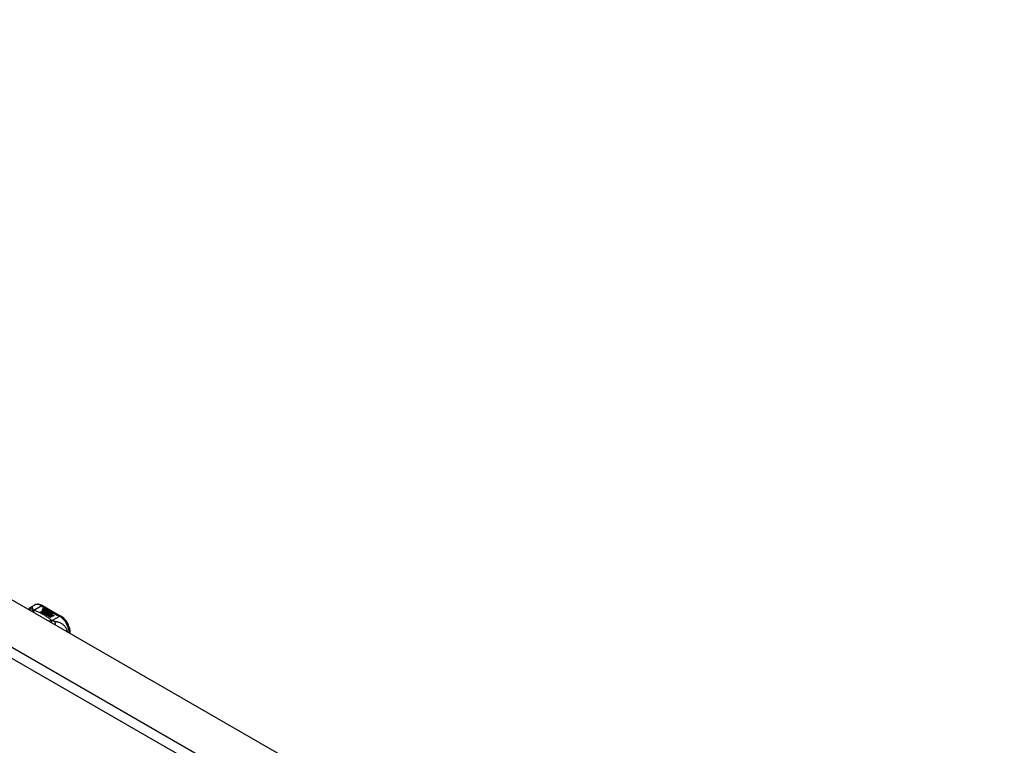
# Model space of a CAD drawing. Header units: inches. Extents: x 12 to 399, y 35 to 188.
# Tile 186 of 191: x 354 to 368, y 176 to 187. Entities that reach past the tile are written whole.
import ezdxf

# ---------------------------------------------------------------- set-up
doc = ezdxf.new("R2010")
doc.units = ezdxf.units.IN
doc.header["$MEASUREMENT"] = 0
doc.layers.add('Visible Edges(ANSI)', color=7, linetype='Continuous', lineweight=25)
doc.layers.add('Visible Tangent Edges(ANSI)', color=7, linetype='Continuous', lineweight=25)

msp = doc.modelspace()

# ---------------------------------------------------------------- linework, layer by layer
at = {"layer": 'Visible Edges(ANSI)'}
for p, q in [((339.412, 186.897), (368.831, 169.955)), ((354.184, 178.456), (354.224, 178.479)), ((354.316, 178.383), (354.354, 178.404)), ((354.354, 178.403), (354.317, 178.382)), ((354.368, 178.397), (354.33, 178.375)), ((354.332, 178.373), (354.37, 178.395)), ((354.37, 178.394), (354.333, 178.373)), ((354.342, 178.472), (354.607, 178.319)), ((354.344, 178.423), (354.363, 178.431)), ((354.363, 178.429), (354.344, 178.422)), ((354.389, 178.39), (354.346, 178.365)), ((354.347, 178.416), (354.347, 178.415)), ((354.348, 178.364), (354.394, 178.391)), ((354.393, 178.388), (354.349, 178.363)), ((354.369, 178.427), (354.35, 178.419)), ((354.354, 178.404), (354.354, 178.403)), ((354.355, 178.414), (354.355, 178.412)), ((354.356, 178.412), (354.356, 178.41)), ((354.366, 178.401), (354.362, 178.4)), ((354.362, 178.4), (354.368, 178.397)), ((354.362, 178.4), (354.362, 178.398)), ((354.367, 178.396), (354.362, 178.398)), ((354.363, 178.431), (354.369, 178.427)), ((354.363, 178.431), (354.363, 178.429)), ((354.368, 178.426), (354.363, 178.429)), ((354.363, 178.407), (354.363, 178.406)), ((354.365, 178.4), (354.37, 178.402)), ((354.371, 178.397), (354.365, 178.4)), ((354.366, 178.417), (354.379, 178.422)), ((354.379, 178.42), (354.366, 178.415)), ((354.385, 178.418), (354.366, 178.41)), ((354.366, 178.417), (354.366, 178.415)), ((354.37, 178.4), (354.367, 178.399)), ((354.37, 178.402), (354.369, 178.403)), ((354.37, 178.402), (354.37, 178.4)), ((354.37, 178.395), (354.381, 178.389)), ((354.37, 178.395), (354.37, 178.394)), ((354.381, 178.388), (354.37, 178.394)), ((354.401, 178.409), (354.371, 178.397)), ((354.373, 178.395), (354.397, 178.396)), ((354.381, 178.391), (354.373, 178.395)), ((354.397, 178.394), (354.376, 178.393)), ((354.379, 178.422), (354.385, 178.418)), ((354.379, 178.422), (354.379, 178.42)), ((354.383, 178.417), (354.379, 178.42)), ((354.396, 178.392), (354.381, 178.391)), ((354.381, 178.389), (354.389, 178.39)), ((354.381, 178.389), (354.381, 178.388)), ((354.386, 178.388), (354.381, 178.388)), ((354.382, 178.407), (354.395, 178.412)), ((354.395, 178.411), (354.382, 178.406)), ((354.394, 178.391), (354.39, 178.384)), ((354.39, 178.384), (354.4, 178.378)), ((354.39, 178.384), (354.39, 178.382)), ((354.392, 178.384), (354.397, 178.391)), ((354.4, 178.38), (354.392, 178.384)), ((354.397, 178.39), (354.393, 178.384)), ((354.395, 178.412), (354.401, 178.409)), ((354.395, 178.412), (354.395, 178.411)), ((354.399, 178.408), (354.395, 178.411)), ((354.397, 178.391), (354.396, 178.392)), ((354.397, 178.396), (354.404, 178.407)), ((354.404, 178.405), (354.397, 178.394)), ((354.397, 178.396), (354.397, 178.394)), ((354.397, 178.391), (354.397, 178.39)), ((354.406, 178.391), (354.4, 178.38)), ((354.404, 178.407), (354.412, 178.402)), ((354.404, 178.407), (354.404, 178.405)), ((354.411, 178.401), (354.404, 178.405)), ((354.412, 178.402), (354.406, 178.395)), ((354.406, 178.395), (354.407, 178.395)), ((354.406, 178.395), (354.406, 178.394)), ((354.407, 178.393), (354.406, 178.394)), ((354.431, 178.392), (354.406, 178.391)), ((354.407, 178.395), (354.423, 178.396)), ((354.423, 178.395), (354.407, 178.393)), ((354.407, 178.395), (354.407, 178.393)), ((354.419, 178.386), (354.419, 178.384)), ((354.419, 178.386), (354.436, 178.376)), ((354.436, 178.374), (354.419, 178.384)), ((354.423, 178.396), (354.431, 178.392)), ((354.423, 178.396), (354.423, 178.395)), ((354.428, 178.392), (354.423, 178.395)), ((354.428, 178.387), (354.432, 178.39)), ((354.432, 178.388), (354.43, 178.387)), ((354.432, 178.39), (354.432, 178.388)), ((354.33, 178.375), (354.316, 178.383)), ((354.346, 178.365), (354.332, 178.373)), ((354.38, 178.346), (354.348, 178.364)), ((354.4, 178.378), (354.363, 178.356)), ((354.363, 178.356), (354.403, 178.36)), ((354.363, 178.356), (354.363, 178.356)), ((354.403, 178.358), (354.364, 178.355)), ((354.398, 178.349), (354.38, 178.346)), ((354.399, 178.377), (354.39, 178.382)), ((354.394, 178.338), (354.398, 178.349)), ((354.457, 178.301), (354.394, 178.338)), ((354.398, 178.348), (354.395, 178.337)), ((354.398, 178.349), (354.398, 178.348)), ((354.403, 178.36), (354.407, 178.374)), ((354.407, 178.372), (354.403, 178.358)), ((354.403, 178.36), (354.403, 178.358)), ((354.407, 178.374), (354.407, 178.372)), ((354.419, 178.353), (354.411, 178.328)), ((354.411, 178.328), (354.426, 178.337)), ((354.411, 178.328), (354.411, 178.328)), ((354.426, 178.335), (354.412, 178.327)), ((354.415, 178.377), (354.415, 178.375)), ((354.442, 178.355), (354.419, 178.353)), ((354.431, 178.374), (354.42, 178.38)), ((354.425, 178.368), (354.423, 178.363)), ((354.423, 178.363), (354.459, 178.366)), ((354.456, 178.364), (354.423, 178.361)), ((354.423, 178.363), (354.423, 178.361)), ((354.426, 178.337), (354.473, 178.31)), ((354.426, 178.337), (354.426, 178.335)), ((354.471, 178.309), (354.426, 178.335)), ((354.428, 178.338), (354.443, 178.347)), ((354.475, 178.311), (354.428, 178.338)), ((354.443, 178.345), (354.429, 178.337)), ((354.431, 178.374), (354.431, 178.372)), ((354.436, 178.376), (354.436, 178.374)), ((354.459, 178.356), (354.438, 178.352)), ((354.438, 178.352), (354.442, 178.355)), ((354.439, 178.379), (354.439, 178.377)), ((354.442, 178.353), (354.44, 178.352)), ((354.442, 178.355), (354.442, 178.353)), ((354.443, 178.347), (354.49, 178.32)), ((354.443, 178.347), (354.443, 178.345)), ((354.488, 178.319), (354.443, 178.345)), ((354.445, 178.348), (354.459, 178.356)), ((354.492, 178.321), (354.445, 178.348)), ((354.459, 178.354), (354.447, 178.347)), ((354.459, 178.366), (354.453, 178.362)), ((354.453, 178.362), (354.495, 178.362)), ((354.453, 178.362), (354.453, 178.36)), ((354.486, 178.36), (354.453, 178.36)), ((354.473, 178.31), (354.457, 178.301)), ((354.459, 178.356), (354.459, 178.354)), ((354.495, 178.362), (354.461, 178.356)), ((354.461, 178.356), (354.507, 178.33)), ((354.461, 178.356), (354.461, 178.354)), ((354.506, 178.329), (354.461, 178.354)), ((354.49, 178.32), (354.475, 178.311)), ((354.507, 178.33), (354.492, 178.321)), ((354.738, 178.071), (354.738, 178.092))]:
    msp.add_line(p, q, dxfattribs=at)
at = {"layer": 'Visible Edges(ANSI)', "flags": 128}
for points in [[(354.143, 178.414), (354.151, 178.426), (354.16, 178.438), (354.172, 178.448), (354.184, 178.456)], [(354.342, 178.472), (354.328, 178.479), (354.314, 178.485), (354.299, 178.489), (354.284, 178.491), (354.269, 178.492), (354.253, 178.49), (354.239, 178.486), (354.224, 178.479)], [(354.738, 178.092), (354.737, 178.109), (354.735, 178.125), (354.732, 178.141), (354.728, 178.158), (354.722, 178.174), (354.716, 178.19), (354.708, 178.206), (354.7, 178.222), (354.691, 178.237), (354.681, 178.251), (354.67, 178.265), (354.658, 178.278), (354.646, 178.29), (354.634, 178.301), (354.62, 178.311), (354.607, 178.319)]]:
    msp.add_lwpolyline(points, dxfattribs=at)
at = {"layer": 'Visible Edges(ANSI)'}
for centre, major_axis, start_param, end_param in [((354.344, 178.417), (-0.007, 0), 5.820233, 7.062977), ((354.354, 178.414), (0.0192, 0), 2.164208, 2.67864), ((354.354, 178.412), (-0.0192, 0), 5.305801, 5.820233), ((354.344, 178.416), (-0.007, 0), 5.820233, 6.078955), ((354.35, 178.421), (-0.0164, 0), 0.779792, 1.90155), ((354.355, 178.416), (-0.0082, 0), 5.323118, 5.90879), ((354.351, 178.416), (-0.004, 0), 5.90879, 7.175095), ((354.351, 178.415), (-0.004, 0), 0, 0.89191), ((354.354, 178.418), (0.0084, 0), 4.033503, 4.932446), ((354.354, 178.417), (-0.0084, 0), 0.89191, 1.767313), ((354.359, 178.408), (-0.00676, 0), 5.794367, 7.059467), ((354.359, 178.406), (-0.00676, 0), 5.794367, 6.071487), ((354.37, 178.405), (0.0192, 0), 2.419321, 2.652775), ((354.37, 178.403), (-0.0192, 0), 5.560914, 5.794367), ((354.366, 178.412), (-0.016, 0), 0.776281, 1.787416), ((354.365, 178.411), (0.016, 0), 3.905964, 4.740051), ((354.365, 178.409), (-0.016, 0), 0.764371, 1.402544), ((354.348, 178.431), (0.031, 0), 4.949028, 5.337665), ((354.348, 178.429), (-0.031, 0), 1.80809, 2.196072), ((354.367, 178.407), (-0.004, 0), 5.908937, 7.173827), ((354.371, 178.406), (-0.0082, 0), 5.323254, 5.908937), ((354.367, 178.406), (-0.004, 0), 0, 0.890642), ((354.369, 178.409), (0.0084, 0), 4.032234, 4.932287), ((354.369, 178.408), (-0.0084, 0), 0.890642, 1.484281), ((354.369, 178.408), (-0.0084, 0), 1.514337, 1.790695), ((354.365, 178.422), (0.031, 0), 4.932287, 5.323254), ((354.365, 178.42), (-0.031, 0), 1.790695, 2.181662), ((354.426, 178.376), (-0.0188, 0), 5.081623, 5.913952), ((354.426, 178.374), (-0.0188, 0), 5.081623, 5.913952), ((354.42, 178.376), (0.0205, 0), 0.343453, 1.17916), ((354.413, 178.369), (0.0405, 0), 0.638101, 1.087938), ((354.413, 178.367), (-0.0405, 0), 3.779694, 4.229531), ((354.418, 178.377), (-0.0101, 0), 5.913952, 6.982716), ((354.426, 178.38), (0.022, 0), 3.701478, 4.680599), ((354.426, 178.379), (-0.022, 0), 0.559885, 1.507168), ((354.418, 178.376), (-0.0101, 0), 5.913952, 6.142632), ((354.426, 178.38), (-0.0199, 0), 0.617996, 1.556283), ((354.422, 178.377), (-0.00637, 0), 4.999578, 6.390788), ((354.423, 178.377), (-0.0073, 0), 0.107602, 1.123637), ((354.422, 178.375), (-0.00637, 0), 0, 0.107602), ((354.423, 178.375), (-0.0073, 0), 0.107602, 1.123637), ((354.424, 178.379), (0.0112, 0), 4.26523, 5.375571), ((354.424, 178.377), (0.0112, 0), 4.26523, 5.375571), ((354.426, 178.384), (-0.0265, 0), 1.556283, 2.296236), ((354.433, 178.379), (0.0064, 0), 5.210263, 6.626638), ((354.433, 178.377), (0.0064, 0), 5.210263, 6.283185), ((354.435, 178.378), (0.0132, 0), 5.437829, 6.921287), ((354.435, 178.377), (0.0132, 0), 0.108138, 0.638101)]:
    msp.add_ellipse(centre, major_axis=major_axis, ratio=0.575862, start_param=start_param, end_param=end_param, dxfattribs=at)
at = {"layer": 'Visible Tangent Edges(ANSI)'}
for p, q in [((338.822, 186.557), (368.241, 169.615)), ((368.171, 169.494), (338.752, 186.435)), ((354.215, 178.408), (354.323, 178.47)), ((354.323, 178.47), (354.587, 178.317)), ((354.337, 178.419), (354.337, 178.417)), ((354.344, 178.423), (354.344, 178.422)), ((354.348, 178.415), (354.348, 178.413)), ((354.353, 178.41), (354.353, 178.408)), ((354.364, 178.405), (354.364, 178.404)), ((354.371, 178.405), (354.371, 178.403)), ((354.382, 178.407), (354.382, 178.406)), ((354.408, 178.379), (354.408, 178.378)), ((354.415, 178.376), (354.415, 178.375)), ((354.419, 178.373), (354.419, 178.371)), ((354.446, 178.383), (354.446, 178.381)), ((354.587, 178.317), (354.48, 178.256))]:
    msp.add_line(p, q, dxfattribs=at)
at = {"layer": 'Visible Tangent Edges(ANSI)', "flags": 128}
for points in [[(354.2, 178.426), (354.198, 178.426), (354.196, 178.426), (354.194, 178.426), (354.192, 178.426), (354.19, 178.425), (354.188, 178.425), (354.186, 178.425), (354.183, 178.424), (354.181, 178.424), (354.179, 178.423), (354.177, 178.422), (354.175, 178.422), (354.173, 178.421), (354.171, 178.42), (354.169, 178.419), (354.167, 178.418), (354.165, 178.417), (354.163, 178.416), (354.161, 178.415), (354.159, 178.414), (354.157, 178.412), (354.156, 178.411), (354.154, 178.41), (354.152, 178.408)], [(354.2, 178.426), (354.2, 178.429), (354.2, 178.431), (354.199, 178.433), (354.199, 178.436), (354.199, 178.438), (354.198, 178.44), (354.198, 178.442), (354.198, 178.444), (354.197, 178.445), (354.197, 178.447), (354.196, 178.449), (354.196, 178.45), (354.195, 178.452), (354.194, 178.453), (354.194, 178.454), (354.193, 178.455), (354.192, 178.456), (354.191, 178.456), (354.19, 178.457), (354.189, 178.457), (354.188, 178.457), (354.187, 178.457), (354.186, 178.457), (354.184, 178.456)], [(354.215, 178.408), (354.214, 178.407), (354.213, 178.407), (354.211, 178.406), (354.21, 178.406), (354.209, 178.405), (354.208, 178.405), (354.206, 178.404), (354.205, 178.404), (354.204, 178.403), (354.202, 178.402), (354.201, 178.402), (354.2, 178.401), (354.198, 178.4), (354.197, 178.399), (354.196, 178.398), (354.194, 178.398), (354.193, 178.397), (354.192, 178.396), (354.191, 178.395), (354.189, 178.394), (354.188, 178.393), (354.187, 178.392), (354.186, 178.391), (354.184, 178.39)], [(354.215, 178.408), (354.214, 178.409), (354.213, 178.41), (354.212, 178.411), (354.211, 178.411), (354.21, 178.412), (354.209, 178.413), (354.208, 178.414), (354.207, 178.415), (354.206, 178.416), (354.206, 178.417), (354.205, 178.417), (354.204, 178.418), (354.204, 178.419), (354.203, 178.42), (354.203, 178.42), (354.202, 178.421), (354.202, 178.422), (354.201, 178.422), (354.201, 178.423), (354.201, 178.424), (354.201, 178.424), (354.201, 178.425), (354.2, 178.426), (354.2, 178.426)], [(354.226, 178.401), (354.225, 178.401), (354.224, 178.4), (354.223, 178.399), (354.222, 178.398), (354.221, 178.398), (354.221, 178.397), (354.22, 178.396), (354.219, 178.395), (354.218, 178.394), (354.217, 178.393), (354.216, 178.392), (354.216, 178.391), (354.215, 178.39), (354.214, 178.389), (354.213, 178.388), (354.212, 178.387), (354.211, 178.386), (354.21, 178.385), (354.21, 178.384), (354.209, 178.383), (354.208, 178.381), (354.207, 178.38), (354.206, 178.379), (354.206, 178.378)], [(354.226, 178.401), (354.225, 178.402), (354.225, 178.402), (354.224, 178.402), (354.224, 178.402), (354.223, 178.402), (354.223, 178.403), (354.222, 178.403), (354.222, 178.403), (354.221, 178.403), (354.221, 178.404), (354.22, 178.404), (354.22, 178.404), (354.22, 178.404), (354.219, 178.405), (354.219, 178.405), (354.218, 178.405), (354.218, 178.406), (354.217, 178.406), (354.217, 178.406), (354.217, 178.407), (354.216, 178.407), (354.216, 178.407), (354.216, 178.407), (354.215, 178.408)], [(354.468, 178.262), (354.46, 178.268), (354.452, 178.275), (354.444, 178.282), (354.435, 178.289), (354.427, 178.295), (354.418, 178.302), (354.408, 178.308), (354.399, 178.315), (354.39, 178.321), (354.38, 178.327), (354.37, 178.333), (354.36, 178.339), (354.35, 178.345), (354.339, 178.35), (354.328, 178.356), (354.318, 178.361), (354.307, 178.367), (354.296, 178.372), (354.284, 178.377), (354.273, 178.382), (354.261, 178.387), (354.249, 178.392), (354.238, 178.397), (354.226, 178.401)], [(354.468, 178.262), (354.467, 178.261), (354.466, 178.261), (354.465, 178.26), (354.464, 178.259), (354.462, 178.259), (354.461, 178.258), (354.46, 178.258), (354.459, 178.257), (354.458, 178.256), (354.456, 178.256), (354.455, 178.255), (354.454, 178.254), (354.453, 178.253), (354.451, 178.253), (354.45, 178.252), (354.449, 178.251), (354.448, 178.25), (354.446, 178.249), (354.445, 178.248), (354.444, 178.247), (354.443, 178.246), (354.442, 178.245), (354.44, 178.244), (354.439, 178.243)], [(354.48, 178.256), (354.479, 178.255), (354.478, 178.254), (354.477, 178.253), (354.477, 178.252), (354.476, 178.252), (354.475, 178.251), (354.474, 178.25), (354.474, 178.249), (354.473, 178.248), (354.472, 178.247), (354.471, 178.246), (354.47, 178.245), (354.47, 178.244), (354.469, 178.243), (354.468, 178.242), (354.467, 178.241), (354.466, 178.239), (354.466, 178.238), (354.465, 178.237), (354.464, 178.236), (354.463, 178.235), (354.462, 178.233), (354.461, 178.232), (354.461, 178.231)], [(354.48, 178.256), (354.479, 178.256), (354.478, 178.256), (354.478, 178.256), (354.477, 178.256), (354.477, 178.257), (354.476, 178.257), (354.476, 178.257), (354.475, 178.257), (354.475, 178.258), (354.474, 178.258), (354.474, 178.258), (354.473, 178.258), (354.473, 178.259), (354.472, 178.259), (354.472, 178.259), (354.471, 178.259), (354.471, 178.26), (354.471, 178.26), (354.47, 178.26), (354.47, 178.26), (354.469, 178.261), (354.469, 178.261), (354.469, 178.261), (354.468, 178.262)], [(354.516, 178.244), (354.515, 178.244), (354.514, 178.245), (354.512, 178.245), (354.511, 178.245), (354.51, 178.245), (354.508, 178.246), (354.507, 178.246), (354.505, 178.246), (354.504, 178.247), (354.503, 178.247), (354.501, 178.248), (354.499, 178.248), (354.498, 178.249), (354.496, 178.249), (354.494, 178.25), (354.493, 178.25), (354.491, 178.251), (354.489, 178.252), (354.488, 178.252), (354.486, 178.253), (354.484, 178.254), (354.483, 178.254), (354.481, 178.255), (354.48, 178.256)], [(354.702, 178.092), (354.699, 178.106), (354.695, 178.12), (354.689, 178.133), (354.683, 178.145), (354.676, 178.156), (354.669, 178.167), (354.661, 178.176), (354.652, 178.184), (354.644, 178.192), (354.636, 178.199), (354.627, 178.205), (354.618, 178.21), (354.61, 178.215), (354.601, 178.22), (354.593, 178.224), (354.584, 178.227), (354.576, 178.23), (354.567, 178.233), (354.559, 178.235), (354.55, 178.238), (354.542, 178.24), (354.533, 178.241), (354.525, 178.243), (354.516, 178.244)], [(354.516, 178.244), (354.517, 178.243), (354.517, 178.241), (354.518, 178.24), (354.518, 178.238), (354.518, 178.236), (354.519, 178.234), (354.519, 178.233), (354.519, 178.231), (354.519, 178.229), (354.52, 178.227), (354.52, 178.225), (354.52, 178.223), (354.52, 178.221), (354.521, 178.219), (354.521, 178.217), (354.521, 178.214), (354.521, 178.212), (354.521, 178.21), (354.521, 178.208), (354.521, 178.205), (354.521, 178.203), (354.521, 178.201), (354.521, 178.198), (354.521, 178.196)]]:
    msp.add_lwpolyline(points, dxfattribs=at)
at = {"layer": 'Visible Tangent Edges(ANSI)'}
for centre, major_axis, ratio, start_param, end_param in [((354.323, 178.309), (-0.098, 0.171), 0.578093, 5.499721, 6.283185), ((354.323, 178.438), (0.0196, 0.0341), 0.578093, 0, 0.783464), ((354.587, 178.285), (0.0196, 0.0341), 0.578093, 0, 0.783464), ((354.587, 178.157), (0.098, -0.171), 0.578093, 0.795218, 2.358128), ((354.699, 178.092), (0.0394, 0), 0.575862, 5.537379, 6.283185)]:
    msp.add_ellipse(centre, major_axis=major_axis, ratio=ratio, start_param=start_param, end_param=end_param, dxfattribs=at)

doc.saveas('drawing.dxf')
